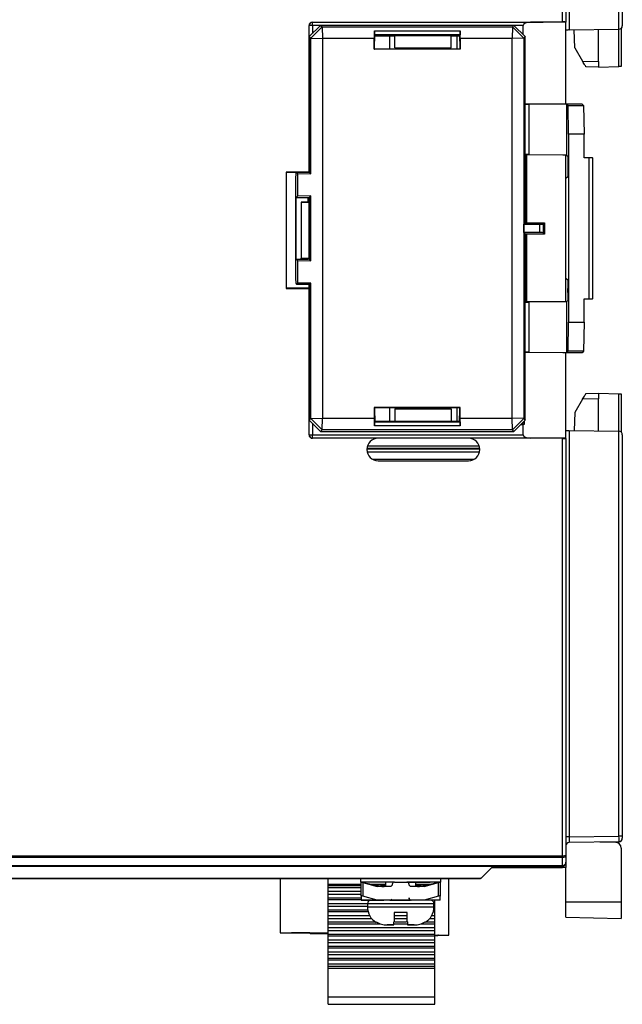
# Model space of a CAD drawing. Header units: millimetres. Extents: x 0 to 840, y 0 to 594.
# Tile 17 of 77: x 149 to 202, y 257 to 344. Entities that reach past the tile are written whole.
import ezdxf

# ---------------------------------------------------------------- set-up
doc = ezdxf.new("R2010")
doc.units = ezdxf.units.MM
doc.header["$LTSCALE"] = 2
doc.linetypes.add('SLD-Solid', pattern=[0])

msp = doc.modelspace()

# ---------------------------------------------------------------- linework, layer by layer
at = {"color": 7, "linetype": 'SLD-Solid', "lineweight": 25}
for p, q in [((196.708, 343.656), (196.708, 380.66)), ((197.008, 380.619), (197.008, 343.653)), ((197.303, 378.988), (197.303, 342.948)), ((201.713, 343.025), (201.713, 378.911)), ((202.008, 378.911), (202.008, 343.325)), ((174.224, 343.334), (174.216, 343.343)), ((174.216, 330.351), (174.216, 343.343)), ((174.524, 343.334), (174.224, 343.334)), ((174.243, 342.357), (175.243, 343.357)), ((175.368, 343.231), (174.368, 342.231)), ((174.516, 343.643), (174.524, 343.634)), ((174.516, 343.643), (194.998, 343.643)), ((174.524, 343.334), (174.524, 343.634)), ((174.524, 343.634), (193.87, 343.634)), ((175.243, 343.357), (175.368, 343.231)), ((192.392, 343.357), (175.243, 343.357)), ((175.368, 343.231), (175.404, 342.196)), ((175.368, 343.231), (192.266, 343.231)), ((192.266, 343.231), (192.232, 342.196)), ((192.266, 343.231), (192.392, 343.357)), ((193.267, 342.231), (192.266, 343.231)), ((192.392, 343.357), (193.393, 342.357)), ((193.212, 342.538), (193.212, 343.334)), ((194.998, 343.643), (193.87, 343.634)), ((194.998, 343.643), (196.708, 343.656)), ((197.008, 343.643), (194.998, 343.643)), ((197.008, 343.653), (197.008, 343.643)), ((197.008, 336.383), (197.008, 343.643)), ((174.368, 342.231), (174.243, 342.357)), ((174.243, 342.357), (174.243, 331.348)), ((180.018, 342.872), (180.007, 342.196)), ((180.018, 342.872), (187.617, 342.872)), ((180.018, 342.506), (180.018, 342.872)), ((180.018, 342.506), (180.068, 342.457)), ((187.617, 342.506), (180.018, 342.506)), ((180.068, 341.974), (180.068, 342.457)), ((180.068, 342.457), (181.813, 342.457)), ((181.813, 342.393), (180.068, 342.393)), ((181.35, 342.393), (181.35, 341.257)), ((181.813, 342.457), (186.813, 342.457)), ((181.813, 341.357), (181.813, 342.457)), ((186.813, 342.457), (187.568, 342.457)), ((186.813, 341.357), (186.813, 342.457)), ((187.568, 342.393), (186.813, 342.393)), ((187.366, 341.257), (187.366, 342.393)), ((187.617, 342.506), (187.568, 342.457)), ((187.568, 342.457), (187.568, 341.974)), ((187.628, 342.196), (187.617, 342.872)), ((187.617, 342.872), (187.617, 342.506)), ((193.393, 342.357), (193.267, 342.231)), ((193.393, 336.357), (193.393, 342.357)), ((197.303, 342.948), (201.713, 343.025)), ((197.809, 341.351), (197.725, 342.955)), ((199.908, 340.14), (199.908, 342.994)), ((201.908, 343.101), (201.908, 339.71)), ((174.368, 330.202), (174.368, 342.231)), ((174.368, 342.231), (175.404, 342.196)), ((175.404, 342.196), (175.404, 308.518)), ((180.007, 342.196), (175.404, 342.196)), ((180.007, 341.234), (180.007, 342.196)), ((180.03, 341.937), (180.068, 341.974)), ((180.03, 341.257), (180.03, 341.937)), ((187.568, 341.974), (187.605, 341.937)), ((187.605, 341.937), (187.605, 341.257)), ((187.628, 342.196), (187.628, 341.234)), ((192.232, 342.196), (187.628, 342.196)), ((193.267, 342.231), (192.232, 342.196)), ((192.232, 308.518), (192.232, 342.196)), ((193.267, 342.231), (193.267, 308.483)), ((180.007, 341.234), (180.03, 341.257)), ((187.628, 341.234), (180.007, 341.234)), ((187.605, 341.257), (180.03, 341.257)), ((181.813, 341.357), (186.813, 341.357)), ((187.628, 341.234), (187.605, 341.257)), ((197.809, 341.351), (198.486, 340.177)), ((198.486, 340.177), (199.908, 340.14)), ((199.908, 339.64), (198.779, 339.67)), ((199.908, 340.14), (199.908, 339.64)), ((199.908, 339.64), (201.713, 339.703)), ((193.393, 336.357), (193.366, 336.331)), ((193.366, 336.331), (193.366, 331.909)), ((193.713, 336.331), (193.366, 336.331)), ((196.741, 336.383), (193.393, 336.357)), ((197.093, 336.357), (193.713, 336.331)), ((193.713, 336.331), (193.713, 331.909)), ((198.451, 336.383), (196.741, 336.383)), ((197.093, 331.883), (197.093, 336.357)), ((197.192, 336.258), (197.093, 336.357)), ((197.192, 336.258), (198.576, 336.258)), ((197.236, 333.714), (197.192, 336.258)), ((198.451, 336.383), (198.576, 336.258)), ((198.576, 336.258), (198.621, 333.714)), ((198.621, 333.714), (197.236, 333.714)), ((197.236, 333.714), (197.236, 317.045)), ((198.621, 331.607), (198.621, 333.714)), ((193.366, 331.909), (193.393, 331.883)), ((193.713, 331.909), (193.366, 331.909)), ((193.393, 331.883), (193.393, 325.857)), ((196.741, 331.857), (193.393, 331.883)), ((193.408, 331.883), (193.408, 325.857)), ((193.497, 325.857), (193.497, 331.882)), ((193.533, 325.857), (193.533, 331.882)), ((193.713, 331.909), (197.093, 331.883)), ((197.067, 331.857), (196.741, 331.857)), ((197.008, 318.857), (197.008, 331.857)), ((197.093, 331.883), (197.067, 331.857)), ((197.067, 331.857), (197.171, 331.752)), ((197.171, 331.752), (197.184, 331.028)), ((197.184, 331.028), (197.184, 330.674)), ((199.072, 331.607), (198.621, 331.607)), ((199.072, 319.107), (199.072, 331.607)), ((199.372, 331.602), (199.372, 319.112)), ((199.393, 331.581), (199.372, 331.602)), ((199.393, 319.133), (199.393, 331.581)), ((174.216, 330.351), (172.2, 330.351)), ((172.2, 330.351), (172.2, 320.035)), ((172.208, 330.343), (172.2, 330.351)), ((172.208, 330.343), (174.208, 330.343)), ((172.208, 320.043), (172.208, 330.343)), ((173.113, 330.307), (173.037, 330.23)), ((174.263, 330.307), (173.113, 330.307)), ((173.199, 330.222), (173.113, 330.307)), ((173.199, 330.222), (173.199, 328.213)), ((173.199, 330.222), (174.368, 330.202)), ((174.208, 330.343), (174.216, 330.351)), ((174.208, 330.343), (174.208, 330.307)), ((174.263, 330.836), (174.251, 330.848)), ((174.263, 330.307), (174.263, 330.836)), ((174.368, 330.202), (174.263, 330.307)), ((197.184, 330.674), (197.171, 329.962)), ((173.028, 329.73), (173.028, 320.984)), ((197.008, 329.798), (197.171, 329.962)), ((173.069, 328.083), (173.199, 328.213)), ((173.069, 328.083), (174.13, 328.083)), ((173.069, 322.631), (173.069, 328.083)), ((174.368, 328.233), (173.199, 328.213)), ((173.508, 327.693), (173.518, 327.683)), ((174.208, 327.693), (173.508, 327.693)), ((173.508, 327.693), (173.508, 322.693)), ((173.518, 327.683), (173.518, 322.703)), ((173.518, 327.683), (174.208, 327.671)), ((174.13, 328.083), (174.263, 328.128)), ((174.13, 327.693), (174.13, 328.083)), ((174.208, 328.109), (174.208, 327.693)), ((174.224, 327.676), (174.208, 327.693)), ((174.208, 327.671), (174.208, 322.715)), ((174.263, 327.671), (174.208, 327.671)), ((174.263, 328.128), (174.368, 328.233)), ((174.263, 322.586), (174.263, 328.128)), ((174.368, 322.481), (174.368, 328.233)), ((193.27, 325.735), (193.393, 325.857)), ((193.27, 324.979), (193.27, 325.735)), ((193.27, 325.735), (194.676, 325.735)), ((193.393, 325.857), (195.093, 325.857)), ((194.676, 324.979), (194.676, 325.735)), ((194.976, 325.74), (195.093, 325.857)), ((194.976, 325.74), (194.976, 324.974)), ((195.093, 325.857), (195.093, 324.857)), ((193.27, 324.979), (193.393, 324.857)), ((194.676, 324.979), (193.27, 324.979)), ((193.393, 324.857), (193.393, 318.831)), ((195.093, 324.857), (193.393, 324.857)), ((193.408, 324.857), (193.408, 318.831)), ((193.497, 318.832), (193.497, 324.857)), ((193.533, 318.832), (193.533, 324.857)), ((194.976, 324.974), (195.093, 324.857)), ((173.069, 322.631), (174.13, 322.631)), ((173.199, 322.501), (173.069, 322.631)), ((173.199, 322.501), (173.199, 320.492)), ((173.199, 322.501), (174.368, 322.481)), ((173.508, 322.693), (173.518, 322.703)), ((174.208, 322.693), (173.508, 322.693)), ((173.518, 322.703), (174.208, 322.715)), ((174.13, 322.631), (174.13, 322.693)), ((174.263, 322.586), (174.13, 322.631)), ((174.208, 322.715), (174.263, 322.715)), ((174.224, 322.71), (174.208, 322.693)), ((174.208, 322.693), (174.208, 322.605)), ((174.368, 322.481), (174.263, 322.586)), ((173.037, 320.484), (173.113, 320.407)), ((173.113, 320.407), (173.199, 320.492)), ((174.368, 320.512), (173.199, 320.492)), ((174.263, 320.407), (174.368, 320.512)), ((174.368, 308.483), (174.368, 320.512)), ((197.171, 320.752), (197.008, 320.916)), ((197.171, 320.752), (197.184, 320.028)), ((172.208, 320.043), (172.2, 320.035)), ((172.2, 320.035), (174.216, 320.035)), ((174.208, 320.043), (172.208, 320.043)), ((173.113, 320.407), (174.263, 320.407)), ((174.208, 320.407), (174.208, 320.043)), ((174.208, 320.043), (174.216, 320.035)), ((174.216, 307.043), (174.216, 320.035)), ((174.263, 319.878), (174.251, 319.866)), ((174.263, 319.878), (174.263, 320.407)), ((197.184, 319.674), (197.171, 318.962)), ((197.184, 319.674), (197.184, 320.028)), ((174.243, 319.366), (174.243, 308.357)), ((193.366, 318.805), (193.393, 318.831)), ((193.366, 318.805), (193.366, 314.383)), ((193.366, 318.805), (193.713, 318.805)), ((196.741, 318.857), (193.393, 318.831)), ((197.093, 318.831), (193.713, 318.805)), ((193.713, 318.805), (193.713, 314.383)), ((197.067, 318.857), (196.741, 318.857)), ((197.067, 318.857), (197.171, 318.962)), ((197.093, 318.831), (197.067, 318.857)), ((197.093, 314.357), (197.093, 318.831)), ((198.621, 317.045), (198.621, 319.107)), ((198.621, 319.107), (199.072, 319.107)), ((199.393, 319.133), (199.372, 319.112)), ((197.192, 314.457), (197.236, 317.045)), ((197.236, 317.045), (198.621, 317.045)), ((198.621, 317.045), (198.577, 314.457)), ((193.366, 314.383), (193.393, 314.357)), ((193.713, 314.383), (193.366, 314.383)), ((193.393, 308.357), (193.393, 314.357)), ((196.741, 314.331), (193.393, 314.357)), ((193.713, 314.383), (197.093, 314.357)), ((198.451, 314.331), (196.741, 314.331)), ((197.008, 306.743), (197.008, 314.331)), ((197.192, 314.457), (197.093, 314.357)), ((198.577, 314.457), (197.192, 314.457)), ((198.577, 314.457), (198.451, 314.331)), ((198.486, 310.209), (197.809, 309.035)), ((199.908, 310.246), (198.486, 310.209)), ((198.779, 310.716), (199.908, 310.746)), ((199.908, 310.746), (199.908, 310.246)), ((199.908, 310.746), (201.713, 310.683)), ((199.908, 307.392), (199.908, 310.246)), ((201.908, 310.676), (201.908, 307.284)), ((187.628, 309.48), (180.007, 309.48)), ((180.007, 309.48), (180.007, 308.518)), ((180.007, 309.48), (180.03, 309.457)), ((187.605, 309.457), (180.03, 309.457)), ((180.03, 309.457), (180.03, 308.777)), ((181.35, 309.457), (181.35, 308.257)), ((181.813, 309.357), (181.813, 308.257)), ((181.813, 309.357), (186.813, 309.357)), ((186.813, 309.357), (186.813, 308.257)), ((187.366, 308.257), (187.366, 309.457)), ((187.628, 309.48), (187.605, 309.457)), ((187.605, 308.777), (187.605, 309.457)), ((187.628, 308.518), (187.628, 309.48)), ((174.243, 308.357), (174.368, 308.483)), ((175.243, 307.357), (174.243, 308.357)), ((174.368, 308.483), (175.404, 308.518)), ((174.368, 308.483), (175.369, 307.483)), ((175.369, 307.483), (175.404, 308.518)), ((175.404, 308.518), (180.007, 308.518)), ((180.007, 308.518), (180.018, 307.842)), ((180.018, 308.208), (180.068, 308.257)), ((180.018, 307.842), (180.018, 308.208)), ((180.018, 308.208), (187.617, 308.208)), ((180.03, 308.777), (180.068, 308.74)), ((180.068, 308.74), (180.068, 308.257)), ((180.068, 308.257), (181.813, 308.257)), ((181.813, 308.257), (186.813, 308.257)), ((186.813, 308.257), (187.568, 308.257)), ((187.568, 308.74), (187.605, 308.777)), ((187.568, 308.257), (187.568, 308.74)), ((187.617, 308.208), (187.568, 308.257)), ((187.617, 307.842), (187.628, 308.518)), ((187.617, 308.208), (187.617, 307.842)), ((187.628, 308.518), (192.232, 308.518)), ((192.267, 307.483), (192.232, 308.518)), ((193.267, 308.483), (192.232, 308.518)), ((192.267, 307.483), (193.267, 308.483)), ((193.393, 308.357), (192.392, 307.357)), ((193.258, 308.223), (193.258, 307.993)), ((193.267, 308.483), (193.393, 308.357)), ((193.287, 308.252), (193.287, 307.964)), ((197.809, 309.035), (197.725, 307.43)), ((175.369, 307.483), (175.243, 307.357)), ((175.243, 307.357), (192.392, 307.357)), ((192.267, 307.483), (175.369, 307.483)), ((187.617, 307.842), (180.018, 307.842)), ((192.392, 307.357), (192.267, 307.483)), ((192.998, 307.963), (193.212, 307.963)), ((193.258, 307.993), (193.028, 307.993)), ((193.287, 307.964), (193.212, 307.963)), ((193.212, 307.052), (193.212, 307.963)), ((193.258, 307.993), (193.287, 307.964)), ((197.303, 307.438), (197.303, 271.398)), ((197.303, 307.438), (201.713, 307.361)), ((201.713, 271.475), (201.713, 307.361)), ((174.216, 307.043), (174.224, 307.052)), ((174.224, 307.052), (174.524, 307.052)), ((174.524, 306.752), (174.516, 306.743)), ((180.358, 306.743), (174.516, 306.743)), ((174.524, 307.052), (193.212, 307.052)), ((174.524, 306.752), (174.524, 307.052)), ((193.87, 306.752), (174.524, 306.752)), ((188.358, 306.743), (180.358, 306.743)), ((194.998, 306.743), (188.358, 306.743)), ((194.998, 306.743), (193.87, 306.752)), ((197.008, 306.743), (194.998, 306.743)), ((196.708, 306.73), (194.998, 306.743)), ((196.708, 269.726), (196.708, 306.73)), ((197.008, 306.733), (197.008, 306.743)), ((197.008, 306.733), (197.008, 269.767)), ((202.008, 307.061), (202.008, 271.475)), ((180.358, 304.743), (188.358, 304.743)), ((197.303, 271.398), (197.008, 271.398)), ((197.303, 271.398), (201.713, 271.475)), ((201.713, 270.975), (197.303, 270.898)), ((201.421, 270.908), (200.008, 270.945)), ((202.008, 271.475), (201.713, 271.475)), ((202.008, 271.475), (202.008, 271.275)), ((201.908, 270.409), (201.908, 265.648)), ((128.608, 269.726), (196.708, 269.726)), ((196.708, 269.584), (128.608, 269.584)), ((196.708, 269.584), (196.708, 269.726)), ((196.708, 268.865), (196.708, 269.584)), ((197.008, 269.767), (197.008, 269.148)), ((197.008, 269.148), (197.008, 268.693)), ((128.606, 268.807), (196.708, 268.807)), ((128.608, 268.865), (196.708, 268.865)), ((189.477, 267.752), (190.418, 268.693)), ((190.418, 268.693), (196.708, 268.693)), ((197.008, 268.693), (196.708, 268.693)), ((197.008, 265.648), (197.008, 268.693)), ((128.608, 267.752), (189.477, 267.752)), ((189.418, 267.693), (128.608, 267.693)), ((171.641, 267.693), (171.641, 262.891)), ((175.903, 267.204), (175.903, 267.693)), ((175.903, 267.049), (175.903, 267.204)), ((178.792, 267.693), (178.792, 267.388)), ((180.998, 267.388), (178.792, 267.388)), ((178.848, 267.388), (180.828, 266.992)), ((178.848, 267.346), (178.848, 267.388)), ((178.848, 266.146), (178.848, 267.346)), ((178.998, 267.346), (178.998, 266.146)), ((178.998, 267.346), (180.262, 266.988)), ((181.798, 267.388), (179.744, 267.388)), ((180.998, 267.388), (180.998, 266.988)), ((181.798, 267.388), (182.898, 267.388)), ((182.898, 267.388), (184.951, 267.388)), ((183.698, 266.988), (183.698, 267.388)), ((185.904, 267.388), (183.698, 267.388)), ((183.867, 266.992), (185.848, 267.388)), ((184.433, 266.988), (185.698, 267.346)), ((185.386, 267.296), (185.386, 267.388)), ((185.698, 266.146), (185.698, 267.346)), ((185.848, 267.388), (185.848, 267.346)), ((185.848, 267.346), (185.848, 266.146)), ((185.904, 267.388), (185.904, 267.693)), ((186.614, 262.691), (186.614, 267.693)), ((175.903, 266.923), (175.903, 267.049)), ((175.903, 266.577), (175.903, 266.923)), ((175.903, 266.322), (175.903, 266.577)), ((175.903, 265.976), (175.903, 266.322)), ((181.398, 266.988), (180.262, 266.988)), ((180.867, 266.988), (180.262, 266.988)), ((183.237, 267), (183.215, 267.009)), ((184.433, 266.988), (183.298, 266.988)), ((184.433, 266.988), (183.828, 266.988)), ((175.903, 265.85), (175.903, 265.976)), ((175.903, 265.504), (175.903, 265.85)), ((175.903, 265.249), (175.903, 265.504)), ((178.848, 266.146), (178.848, 265.788)), ((180.262, 265.788), (178.848, 265.788)), ((178.848, 265.788), (180.865, 265.788)), ((180.262, 265.788), (178.998, 266.146)), ((179.398, 265.488), (179.398, 265.188)), ((181.398, 265.788), (180.262, 265.788)), ((182.105, 265.788), (180.848, 265.788)), ((181.381, 265.788), (182.348, 265.788)), ((181.798, 265.788), (181.398, 265.788)), ((181.421, 265.788), (182.348, 265.788)), ((182.348, 265.788), (182.105, 265.788)), ((182.59, 265.788), (182.348, 265.788)), ((182.348, 265.788), (183.192, 265.788)), ((182.348, 265.788), (183.206, 265.788)), ((182.473, 265.788), (183.205, 265.788)), ((183.848, 265.788), (182.59, 265.788)), ((183.298, 265.788), (182.898, 265.788)), ((184.433, 265.788), (183.298, 265.788)), ((185.848, 265.788), (183.83, 265.788)), ((185.698, 266.146), (184.433, 265.788)), ((185.848, 265.788), (184.433, 265.788)), ((185.298, 265.188), (185.298, 265.488)), ((185.386, 265.504), (185.386, 265.788)), ((185.386, 265.249), (185.386, 265.504)), ((185.848, 265.788), (185.848, 266.146)), ((197.008, 264.276), (197.008, 265.648)), ((197.008, 265.648), (201.908, 265.648)), ((201.908, 265.648), (201.908, 264.148)), ((175.903, 264.903), (175.903, 265.249)), ((175.903, 264.777), (175.903, 264.903)), ((175.903, 264.43), (175.903, 264.777)), ((182.913, 264.688), (181.783, 264.688)), ((182.913, 264.688), (181.783, 264.688)), ((185.386, 264.903), (185.386, 265.249)), ((185.386, 264.777), (185.386, 264.903)), ((185.386, 264.43), (185.386, 264.777)), ((175.903, 264.176), (175.903, 264.43)), ((175.903, 263.829), (175.903, 264.176)), ((175.903, 263.703), (175.903, 263.829)), ((175.903, 263.357), (175.903, 263.703)), ((185.386, 264.176), (185.386, 264.43)), ((185.386, 263.703), (185.386, 263.829)), ((185.386, 263.357), (185.386, 263.703)), ((197.008, 264.276), (201.908, 264.148)), ((171.641, 262.891), (175.903, 262.891)), ((171.641, 262.891), (174.276, 262.891)), ((171.641, 262.891), (171.641, 262.891)), ((172.659, 262.891), (175.903, 262.891)), ((172.659, 262.891), (172.659, 262.891)), ((174.276, 262.891), (172.659, 262.891)), ((174.276, 262.891), (174.326, 262.841)), ((174.326, 262.841), (175.903, 262.841)), ((174.326, 262.841), (174.326, 262.841)), ((175.903, 262.841), (174.326, 262.841)), ((175.903, 263.357), (185.386, 263.357)), ((175.903, 263.102), (175.903, 263.357)), ((175.903, 263.102), (185.386, 263.102)), ((175.903, 262.756), (175.903, 263.102)), ((181.138, 263.588), (181.748, 263.588)), ((181.348, 263.588), (181.138, 263.588)), ((181.748, 263.588), (181.348, 263.588)), ((182.948, 263.588), (183.557, 263.588)), ((183.348, 263.588), (182.948, 263.588)), ((183.557, 263.588), (183.348, 263.588)), ((185.386, 263.102), (185.386, 263.357)), ((185.386, 262.756), (185.386, 263.102)), ((185.386, 262.756), (175.903, 262.756)), ((175.903, 262.63), (175.903, 262.756)), ((175.903, 262.63), (185.386, 262.63)), ((175.903, 262.284), (175.903, 262.63)), ((175.903, 262.284), (185.386, 262.284)), ((175.903, 262.029), (175.903, 262.284)), ((175.903, 262.029), (185.386, 262.029)), ((175.903, 261.683), (175.903, 262.029)), ((185.386, 262.63), (185.386, 262.756)), ((185.386, 262.691), (186.614, 262.691)), ((185.386, 262.691), (185.716, 262.691)), ((185.386, 262.641), (185.651, 262.641)), ((185.386, 262.284), (185.386, 262.63)), ((185.386, 262.029), (185.386, 262.284)), ((185.386, 261.683), (185.386, 262.029)), ((185.651, 262.691), (186.614, 262.691)), ((185.716, 262.691), (185.651, 262.691)), ((185.651, 262.691), (185.651, 262.641)), ((185.386, 261.683), (175.903, 261.683)), ((175.903, 261.557), (175.903, 261.683)), ((175.903, 261.557), (185.386, 261.557)), ((175.903, 261.211), (175.903, 261.557)), ((175.903, 261.211), (185.386, 261.211)), ((175.903, 260.956), (175.903, 261.211)), ((185.386, 261.557), (185.386, 261.683)), ((185.386, 261.211), (185.386, 261.557)), ((185.386, 260.956), (185.386, 261.211)), ((175.903, 260.956), (185.386, 260.956)), ((175.903, 260.61), (175.903, 260.956)), ((185.386, 260.61), (175.903, 260.61)), ((175.903, 260.484), (175.903, 260.61)), ((175.903, 260.484), (185.386, 260.484)), ((175.903, 260.138), (175.903, 260.484)), ((185.386, 260.61), (185.386, 260.956)), ((185.386, 260.484), (185.386, 260.61)), ((185.386, 260.138), (185.386, 260.484)), ((175.903, 260.138), (185.386, 260.138)), ((175.903, 259.943), (175.903, 260.138)), ((175.903, 259.943), (185.386, 259.943)), ((175.903, 259.724), (175.903, 259.943)), ((185.386, 259.724), (175.903, 259.724)), ((175.903, 257.207), (175.903, 259.724)), ((185.386, 259.943), (185.386, 260.138)), ((185.386, 259.724), (185.386, 259.943)), ((185.386, 257.207), (185.386, 259.724)), ((175.903, 256.554), (175.903, 257.207)), ((175.903, 257.207), (185.386, 257.207)), ((185.386, 256.554), (185.386, 257.207)), ((175.903, 256.554), (185.386, 256.554)), ((175.903, 256.554), (185.386, 256.554))]:
    msp.add_line(p, q, dxfattribs=at)
at = {"color": 8, "linetype": 'SLD-Solid', "lineweight": 25}
for p, q in [((174.224, 330.307), (174.224, 343.334)), ((175.22, 343.334), (174.524, 343.334)), ((174.524, 343.334), (174.524, 342.639)), ((193.212, 343.334), (192.415, 343.334)), ((201.713, 339.703), (201.713, 343.025)), ((174.224, 327.676), (174.224, 328.115)), ((174.224, 322.599), (174.224, 322.71)), ((174.224, 307.052), (174.224, 320.407)), ((201.713, 307.361), (201.713, 310.683)), ((174.524, 308.075), (174.524, 307.052)), ((179.36, 305.805), (189.356, 305.806)), ((189.354, 305.831), (179.362, 305.831)), ((179.416, 306.08), (189.299, 306.08)), ((189.329, 305.507), (179.386, 305.506)), ((179.852, 304.88), (188.862, 304.879)), ((201.713, 270.805), (201.713, 270.975)), ((196.708, 268.807), (196.708, 268.865)), ((196.708, 268.693), (196.708, 268.807)), ((175.903, 267.204), (178.848, 267.204)), ((181.798, 267.388), (178.792, 267.388)), ((179.771, 267.204), (180.998, 267.204)), ((185.904, 267.388), (182.898, 267.388)), ((183.698, 267.204), (184.924, 267.204)), ((178.848, 267.049), (175.903, 267.049)), ((175.903, 266.923), (178.848, 266.923)), ((175.903, 266.577), (178.848, 266.577)), ((175.903, 266.322), (178.848, 266.322)), ((180.998, 267.049), (180.544, 267.049)), ((184.151, 267.049), (183.698, 267.049)), ((178.848, 265.976), (175.903, 265.976)), ((175.903, 265.85), (178.848, 265.85)), ((175.903, 265.504), (179.398, 265.504)), ((179.398, 265.488), (182.348, 265.488)), ((182.348, 265.488), (185.298, 265.488)), ((185.297, 265.504), (185.386, 265.504)), ((175.903, 265.249), (179.398, 265.249)), ((179.423, 264.903), (175.903, 264.903)), ((175.903, 264.777), (179.451, 264.777)), ((179.398, 265.188), (182.348, 265.188)), ((182.348, 265.188), (185.298, 265.188)), ((185.244, 264.777), (185.386, 264.777)), ((185.386, 264.903), (185.272, 264.903)), ((185.298, 265.249), (185.386, 265.249)), ((175.903, 264.43), (179.588, 264.43)), ((175.903, 264.176), (179.759, 264.176)), ((180.153, 263.829), (175.903, 263.829)), ((175.903, 263.703), (180.551, 263.703)), ((181.748, 263.703), (182.947, 263.703)), ((181.766, 264.176), (182.929, 264.176)), ((181.774, 264.43), (182.921, 264.43)), ((182.865, 263.829), (181.83, 263.829)), ((184.144, 263.703), (185.386, 263.703)), ((185.386, 263.829), (184.542, 263.829)), ((184.936, 264.176), (185.386, 264.176)), ((185.107, 264.43), (185.386, 264.43))]:
    msp.add_line(p, q, dxfattribs=at)
at = {"color": 7, "linetype": 'SLD-Solid', "lineweight": 25, "flags": 128}
for points in [[(197.303, 342.948), (197.245, 342.947), (197.189, 342.946), (197.138, 342.945), (197.094, 342.944), (197.057, 342.944), (197.03, 342.943), (197.013, 342.943), (197.008, 342.943)], [(198.779, 339.67), (198.774, 339.68), (198.757, 339.709), (198.73, 339.755), (198.694, 339.819), (198.649, 339.895), (198.598, 339.983), (198.544, 340.078), (198.486, 340.177)], [(201.908, 339.71), (201.904, 339.71), (201.893, 339.71), (201.875, 339.709), (201.851, 339.708), (201.822, 339.707), (201.788, 339.706), (201.751, 339.705), (201.713, 339.703)], [(198.486, 310.209), (198.544, 310.308), (198.598, 310.403), (198.649, 310.491), (198.694, 310.567), (198.73, 310.631), (198.757, 310.677), (198.774, 310.706), (198.779, 310.716)], [(201.713, 310.683), (201.751, 310.681), (201.788, 310.68), (201.822, 310.679), (201.851, 310.678), (201.875, 310.677), (201.893, 310.676), (201.904, 310.676), (201.908, 310.676)], [(197.008, 307.443), (197.013, 307.443), (197.03, 307.443), (197.057, 307.442), (197.094, 307.441), (197.138, 307.441), (197.189, 307.44), (197.245, 307.439), (197.303, 307.438)], [(189.477, 267.752), (189.452, 267.727), (189.433, 267.708), (189.422, 267.697), (189.418, 267.693)], [(185.386, 263.829), (185.386, 263.852), (185.386, 263.888), (185.386, 263.933), (185.386, 263.984), (185.386, 264.038), (185.386, 264.09), (185.386, 264.137), (185.386, 264.176)]]:
    msp.add_lwpolyline(points, dxfattribs=at)
at = {"color": 8, "linetype": 'SLD-Solid', "lineweight": 25, "flags": 128}
for points in [[(179.94, 267.079), (179.949, 267.078), (180.249, 267.049), (180.495, 267.025), (180.678, 267.007), (180.79, 266.996), (180.828, 266.992)], [(183.867, 266.992), (183.905, 266.996), (184.017, 267.007), (184.2, 267.025), (184.446, 267.049), (184.746, 267.078), (184.755, 267.079)]]:
    msp.add_lwpolyline(points, dxfattribs=at)
at = {"color": 7, "linetype": 'SLD-Solid', "lineweight": 25}
for centre, radius, start, end in [((174.525, 343.334), 0.3, 90.02056, 179.97962), ((201.708, 343.325), 0.3, 271, 0), ((201.708, 307.061), 0.3, 0, 89), ((174.525, 307.052), 0.3, 180.02038, 269.97944), ((180.358, 305.743), 1, 90, 270), ((188.358, 305.743), 1, 270, 90), ((197.308, 270.598), 0.3, 91, 180), ((201.408, 270.409), 0.5, 0, 88.5), ((201.708, 271.275), 0.3, 271, 0), ((180.867, 267.188), 0.2, 258.69007, 270), ((183.828, 267.188), 0.2, 270, 281.30993), ((179.698, 265.488), 0.3, 90, 180), ((184.998, 265.488), 0.3, 0, 90), ((180.998, 265.188), 1.6, 180, 238.66063), ((183.698, 265.188), 1.6, 301.41701, 0)]:
    msp.add_arc(centre, radius, start, end, dxfattribs=at)
for centre, major_axis, ratio, start_param, end_param in [((174.516, 343.343), (0.212, -0.212), 0.999695, 2.356347, 3.926839), ((193.882, 343.334), (0.67, 0), 0.447845, 1.58825, 3.141593), ((196.708, 343.651), (0.3, 0.002), 0.017455, 6.283049, 7.853845), ((174.251, 331.348), (0, 0.5), 0.017455, 1.570796, 3.124139), ((199.072, 331.602), (0.3, 0), 0.017455, 0.017453, 1.570796), ((173.037, 329.73), (0, 0.5), 0.017455, 0.017453, 1.570796), ((174.524, 327.676), (0.3, 0), 0.017455, 3.159046, 3.65775), ((194.676, 325.74), (0.3, 0), 0.017455, 4.712389, 6.265732), ((194.676, 324.974), (0.3, 0), 0.017455, 0.017453, 1.570796), ((174.524, 322.71), (0.3, 0), 0.017455, 2.625435, 3.124139), ((173.037, 320.984), (0, 0.5), 0.017455, 1.570796, 3.124139), ((174.251, 319.366), (0, 0.5), 0.017455, 0.017453, 1.570796), ((199.072, 319.112), (0.3, 0), 0.017455, 4.712389, 6.265732), ((174.516, 307.043), (0.212, 0.212), 0.999695, 2.356347, 3.926839), ((193.882, 307.052), (0.67, 0), 0.447845, 3.141593, 4.694936), ((196.708, 306.735), (0.3, -0.002), 0.017455, 4.712525, 6.283322), ((197.308, 271.398), (0.005, 0.5), 0.010462, 1.571393, 3.141885), ((201.708, 271.475), (-0.005, 0.5), 0.010469, 3.141666, 4.712157), ((196.708, 269.767), (0.3, 0), 0.138071, 4.712389, 6.283185), ((196.708, 269.767), (0.3, 0), 0.609476, 4.712389, 6.283185), ((196.708, 269.148), (0.3, 0), 0.942809, 4.712389, 6.283185), ((178.998, 267.303), (0.15, -0.046), 0.260358, 1.650124, 3.22092), ((182.898, 267.188), (0.2, 0), 0.980582, 6.15661, 6.273285), ((185.698, 267.303), (0.15, 0.046), 0.260358, 6.203858, 7.774654), ((178.998, 266.103), (0.15, -0.046), 0.260358, 1.650124, 3.22092), ((185.698, 266.103), (0.15, 0.046), 0.260358, 6.203858, 7.774654)]:
    msp.add_ellipse(centre, major_axis=major_axis, ratio=ratio, start_param=start_param, end_param=end_param, dxfattribs=at)
at = {"color": 7, "linetype": 'SLD-Solid', "lineweight": 25, "extrusion": (-1.52855e-14, 3.49691e-07, 1)}
msp.add_ellipse((181.798, 267.184), major_axis=(0, -0.204, 0), ratio=0.980581, start_param=3.141593, end_param=4.702489, dxfattribs=at)
at = {"color": 7, "linetype": 'SLD-Solid', "lineweight": 25, "extrusion": (-1.52854e-14, 3.49691e-07, 1)}
msp.add_ellipse((182.898, 267.184), major_axis=(0, 0.204, 0), ratio=0.980581, start_param=4.722289, end_param=6.283185, dxfattribs=at)
at = {"color": 8, "linetype": 'SLD-Solid', "lineweight": 25}
msp.add_ellipse((182.898, 265.988), major_axis=(0.2, 0), ratio=0.980582, start_param=6.076691, end_param=6.273285, dxfattribs=at)
at = {"color": 7, "linetype": 'SLD-Solid', "lineweight": 25}
for points, knots in [([(196.708, 268.807), (196.733, 268.809), (196.781, 268.812), (196.847, 268.842), (196.901, 268.882), (196.955, 268.945), (196.999, 269.035), (197.005, 269.111), (197.008, 269.148)], [0, 0, 0, 0, 0.14768, 0.289485, 0.422559, 0.547251, 0.778693, 1, 1, 1, 1]), ([(181.598, 267.186), (181.597, 267.134), (181.575, 267.083), (181.502, 267.01), (181.45, 266.988), (181.398, 266.988)], [0, 0, 0, 0, 0.5, 0.5, 1, 1, 1, 1]), ([(183.298, 266.988), (183.245, 266.988), (183.194, 267.01), (183.12, 267.083), (183.098, 267.134), (183.098, 267.186)], [0, 0, 0, 0, 0.5, 0.5, 1, 1, 1, 1]), ([(181.398, 265.788), (181.42, 265.791), (181.465, 265.795), (181.522, 265.826), (181.546, 265.857), (181.557, 265.871)], [0, 0, 0, 0, 0.360197, 0.720392, 1, 1, 1, 1]), ([(183.185, 265.825), (183.171, 265.836), (183.138, 265.86), (183.106, 265.916), (183.1, 265.96), (183.097, 265.981)], [0, 0, 0, 0, 0.288852, 0.646343, 1, 1, 1, 1]), ([(183.098, 265.986), (183.098, 265.934), (183.12, 265.883), (183.194, 265.81), (183.245, 265.788), (183.298, 265.788)], [0, 0, 0, 0, 0.5, 0.5, 1, 1, 1, 1]), ([(181.783, 264.688), (181.777, 264.517), (181.772, 264.36), (181.763, 264.076), (181.759, 263.956), (181.756, 263.858)], [0, 0, 0, 0, 0.5, 0.5, 1, 1, 1, 1]), ([(182.939, 263.858), (182.936, 263.955), (182.932, 264.077), (182.923, 264.358), (182.918, 264.517), (182.913, 264.688)], [0, 0, 0, 0, 0.5, 0.5, 1, 1, 1, 1]), ([(180.188, 263.859), (180.328, 263.769), (180.48, 263.701), (180.803, 263.61), (180.971, 263.588), (181.138, 263.588)], [0, 0, 0, 0, 0.5, 0.5, 1, 1, 1, 1]), ([(181.748, 263.588), (181.748, 263.588), (181.748, 263.61), (181.748, 263.7), (181.749, 263.768), (181.749, 263.859)], [0, 0, 0, 0, 0.5, 0.5, 1, 1, 1, 1]), ([(182.946, 263.859), (182.946, 263.769), (182.947, 263.701), (182.947, 263.61), (182.948, 263.588), (182.948, 263.588)], [0, 0, 0, 0, 0.5, 0.5, 1, 1, 1, 1]), ([(183.557, 263.588), (183.722, 263.588), (183.891, 263.61), (184.212, 263.7), (184.366, 263.768), (184.507, 263.859)], [0, 0, 0, 0, 0.5, 0.5, 1, 1, 1, 1])]:
    msp.add_open_spline(points, degree=3, knots=knots, dxfattribs=at)
for points in [[(181.749, 263.859), (181.752, 263.859), (181.754, 263.859), (181.756, 263.858)], [(182.939, 263.858), (182.941, 263.859), (182.943, 263.859), (182.946, 263.859)]]:
    msp.add_open_spline(points, degree=3, dxfattribs=at)

doc.saveas('drawing.dxf')
